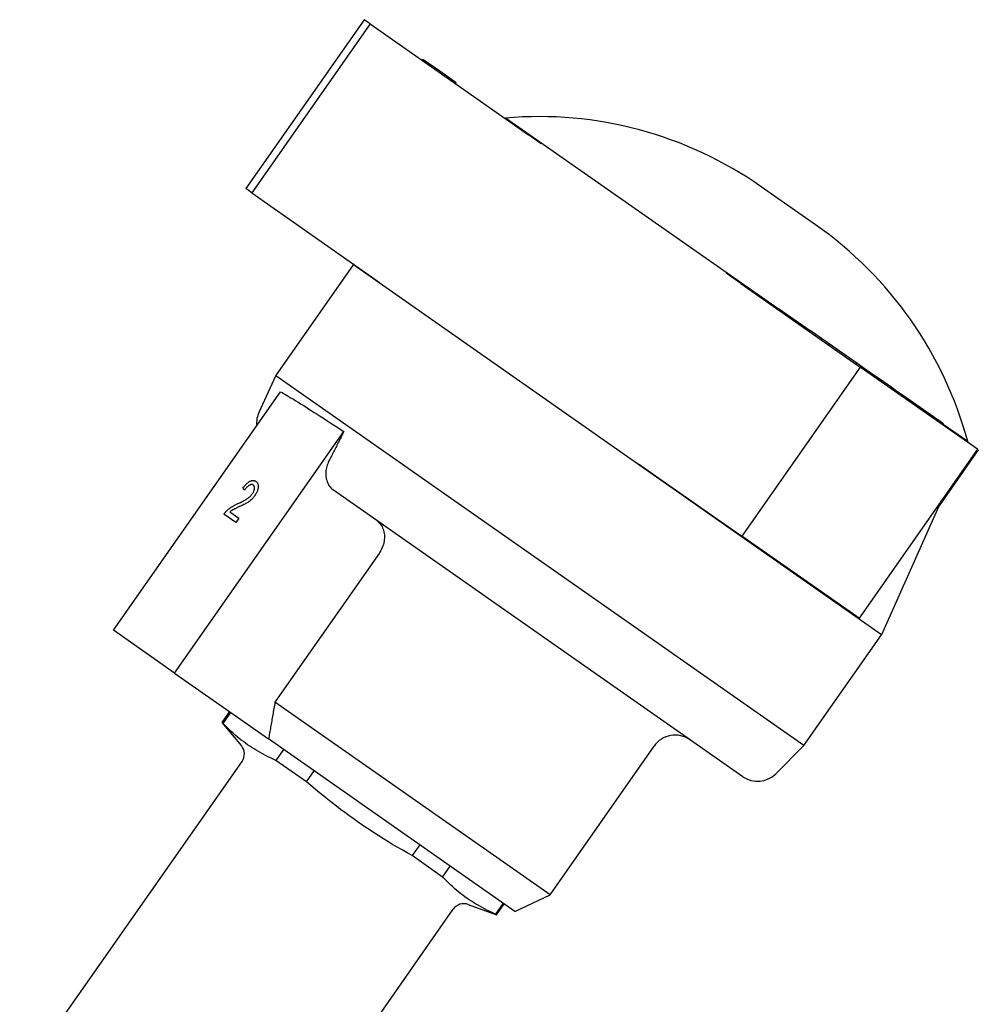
# Model space of a CAD drawing. Header units: millimetres. Extents: x 93 to 376, y -75 to 291.
# Tile 6 of 19: x 158 to 233, y 117 to 194. Entities that reach past the tile are written whole.
import ezdxf

# ---------------------------------------------------------------- set-up
doc = ezdxf.new("R2010")
doc.units = ezdxf.units.MM
doc.layers.add('Detail', color=2, linetype='Continuous')

msp = doc.modelspace()

# ---------------------------------------------------------------- linework, layer by layer
at = {"layer": 'Detail'}
for p, q in [((185.099, 193.79), (175.921, 180.683)), ((185.57, 193.46), (176.392, 180.353)), ((185.57, 193.46), (185.099, 193.79)), ((185.57, 193.46), (197.851, 184.86)), ((189.613, 190.628), (189.671, 190.71)), ((190.983, 189.792), (189.671, 190.71)), ((192.253, 188.902), (190.983, 189.792)), ((192.196, 188.82), (192.253, 188.902)), ((196.077, 186.163), (196.041, 186.128)), ((217.23, 171.351), (196.077, 186.163)), ((198.837, 184.17), (197.851, 184.86)), ((176.392, 180.353), (175.921, 180.683)), ((176.392, 180.353), (185.233, 174.163)), ((220.131, 177.878), (215.915, 180.83)), ((178.266, 166.161), (184.289, 174.763)), ((184.326, 174.798), (184.289, 174.763)), ((225.246, 146.084), (184.289, 174.763)), ((185.233, 174.163), (186.304, 173.413)), ((214.317, 173.331), (213.186, 174.123)), ((214.317, 173.331), (223.585, 166.841)), ((217.202, 171.311), (217.259, 171.392)), ((217.259, 171.392), (219.699, 169.684)), ((219.641, 169.602), (219.699, 169.684)), ((220.578, 169.069), (219.699, 169.684)), ((220.521, 168.987), (220.578, 169.069)), ((220.675, 169.001), (220.578, 169.069)), ((221.183, 168.645), (220.675, 169.001)), ((221.125, 168.564), (221.183, 168.645)), ((222.727, 167.564), (221.183, 168.645)), ((223.32, 167.148), (222.727, 167.564)), ((223.585, 166.841), (214.407, 153.735)), ((223.263, 167.067), (223.32, 167.148)), ((224.084, 166.614), (223.32, 167.148)), ((232.674, 160.477), (223.585, 166.841)), ((224.027, 166.532), (224.084, 166.614)), ((224.414, 166.383), (224.084, 166.614)), ((176.958, 163.357), (178.266, 166.161)), ((219.224, 137.483), (178.266, 166.161)), ((224.356, 166.301), (224.414, 166.383)), ((225.029, 165.952), (224.414, 166.383)), ((224.971, 165.871), (225.029, 165.952)), ((225.702, 165.481), (225.029, 165.952)), ((225.644, 165.399), (225.702, 165.481)), ((226.031, 165.25), (225.702, 165.481)), ((225.974, 165.168), (226.031, 165.25)), ((226.338, 165.035), (226.031, 165.25)), ((226.281, 164.953), (226.338, 165.035)), ((226.949, 164.608), (226.338, 165.035)), ((165.66, 146.423), (178.62, 164.932)), ((226.891, 164.526), (226.949, 164.608)), ((229.793, 162.617), (226.949, 164.608)), ((229.735, 162.535), (229.793, 162.617)), ((230.049, 162.437), (229.793, 162.617)), ((229.992, 162.355), (230.049, 162.437)), ((231.927, 161.06), (230.02, 162.395)), ((170.411, 143.096), (183.535, 161.839)), ((232.674, 160.477), (223.497, 147.371)), ((232.749, 160.425), (229.704, 156.075)), ((231.927, 161.06), (231.907, 161.014)), ((232.674, 160.477), (232.749, 160.425)), ((206.398, 159.343), (207.718, 158.419)), ((207.718, 158.419), (214.407, 153.735)), ((176.717, 157.977), (176.717, 157.977)), ((175.836, 157.304), (175.836, 157.304)), ((214.475, 135.07), (182.742, 157.29)), ((229.9, 156.515), (225.246, 146.084)), ((175.163, 154.776), (174.23, 155.43)), ((174.693, 155.61), (175.4, 155.115)), ((175.4, 155.115), (175.163, 154.776)), ((175.4, 155.115), (175.163, 154.776)), ((175.4, 155.115), (175.4, 155.115)), ((175.163, 154.776), (175.163, 154.776)), ((223.497, 147.371), (214.407, 153.735)), ((186.265, 152.382), (178.194, 140.855)), ((170.411, 143.096), (165.66, 146.423)), ((219.224, 137.483), (225.246, 146.084)), ((170.411, 143.096), (177.696, 137.995)), ((199.528, 125.916), (178.194, 140.855)), ((174.085, 139.268), (174.675, 140.111)), ((174.173, 139.206), (174.763, 140.049)), ((174.173, 139.206), (174.085, 139.268)), ((175.588, 137.477), (174.085, 139.268)), ((196.792, 124.624), (177.696, 137.995)), ((217.035, 135.294), (219.224, 137.483)), ((178.859, 137.181), (178.269, 136.338)), ((199.528, 125.916), (207.6, 137.443)), ((158.392, 111.626), (175.641, 136.26)), ((180.638, 134.679), (178.269, 136.338)), ((180.638, 134.679), (181.228, 135.522)), ((189.419, 129.786), (188.829, 128.944)), ((191.199, 127.285), (188.829, 128.944)), ((191.199, 127.285), (191.789, 128.128)), ((195.884, 125.26), (195.294, 124.417)), ((196.792, 124.624), (199.528, 125.916)), ((174.775, 100.155), (192.024, 124.789)), ((193.185, 125.155), (195.383, 124.355)), ((195.383, 124.355), (195.973, 125.198)), ((195.383, 124.355), (195.294, 124.417))]:
    msp.add_line(p, q, dxfattribs=at)
at = {"layer": 'Detail', "flags": 128}
for points in [[(178.62, 164.932), (178.739, 164.866), (178.866, 164.793), (179.001, 164.714), (179.144, 164.63), (179.296, 164.54), (179.456, 164.444), (179.623, 164.342), (179.799, 164.234), (179.983, 164.121), (180.174, 164.003), (180.372, 163.879), (180.578, 163.749), (180.791, 163.615), (181.01, 163.476), (181.236, 163.332), (181.469, 163.182), (181.708, 163.029), (181.954, 162.871), (182.204, 162.708), (182.461, 162.542), (182.722, 162.371), (182.989, 162.197), (183.26, 162.02), (183.535, 161.839)], [(183.535, 161.839), (183.486, 161.743), (183.438, 161.648), (183.389, 161.552), (183.341, 161.456), (183.293, 161.361), (183.244, 161.265), (183.196, 161.17), (183.148, 161.075), (183.099, 160.98), (183.051, 160.884), (183.003, 160.789), (182.955, 160.694), (182.907, 160.599), (182.859, 160.505), (182.811, 160.41), (182.763, 160.315), (182.715, 160.22), (182.667, 160.126), (182.619, 160.031), (182.571, 159.937), (182.524, 159.843), (182.476, 159.748), (182.428, 159.654), (182.38, 159.56)], [(182.38, 159.56), (182.329, 159.452), (182.284, 159.344), (182.246, 159.237), (182.214, 159.133), (182.187, 159.026), (182.166, 158.915), (182.149, 158.803), (182.139, 158.69), (182.134, 158.581), (182.135, 158.475), (182.142, 158.374), (182.156, 158.272), (182.177, 158.17), (182.203, 158.068), (182.234, 157.97), (182.27, 157.877), (182.311, 157.789), (182.356, 157.708), (182.409, 157.628), (182.468, 157.55), (182.531, 157.476), (182.599, 157.408), (182.67, 157.345), (182.742, 157.29)], [(175.695, 157.459), (175.744, 157.522), (175.794, 157.582), (175.842, 157.639), (175.89, 157.692), (175.938, 157.741), (175.984, 157.787), (176.031, 157.829), (176.077, 157.867), (176.122, 157.902), (176.167, 157.933), (176.211, 157.961), (176.255, 157.985), (176.298, 158.005), (176.34, 158.021), (176.382, 158.034), (176.422, 158.043), (176.462, 158.048), (176.501, 158.05), (176.539, 158.047), (176.576, 158.041), (176.612, 158.031), (176.648, 158.017), (176.682, 157.999), (176.717, 157.977)], [(175.836, 157.304), (175.83, 157.311), (175.824, 157.317), (175.818, 157.324), (175.812, 157.33), (175.806, 157.337), (175.8, 157.343), (175.794, 157.35), (175.789, 157.356), (175.783, 157.363), (175.777, 157.369), (175.771, 157.375), (175.765, 157.382), (175.759, 157.388), (175.753, 157.395), (175.747, 157.401), (175.741, 157.408), (175.735, 157.414), (175.73, 157.42), (175.724, 157.427), (175.718, 157.433), (175.712, 157.44), (175.706, 157.446), (175.7, 157.452), (175.695, 157.459)], [(176.509, 157.69), (176.487, 157.703), (176.466, 157.714), (176.443, 157.722), (176.419, 157.727), (176.395, 157.73), (176.37, 157.73), (176.345, 157.727), (176.318, 157.722), (176.291, 157.714), (176.263, 157.704), (176.234, 157.69), (176.205, 157.675), (176.175, 157.657), (176.145, 157.636), (176.114, 157.613), (176.084, 157.588), (176.054, 157.561), (176.023, 157.531), (175.992, 157.499), (175.961, 157.464), (175.93, 157.428), (175.899, 157.389), (175.868, 157.348), (175.836, 157.304)], [(176.509, 157.69), (176.488, 157.703), (176.466, 157.714), (176.443, 157.722), (176.419, 157.727), (176.395, 157.73), (176.37, 157.73), (176.345, 157.727), (176.318, 157.722), (176.291, 157.714), (176.263, 157.704), (176.234, 157.69), (176.205, 157.675), (176.175, 157.656), (176.145, 157.636), (176.114, 157.613), (176.084, 157.588), (176.054, 157.561), (176.023, 157.531), (175.992, 157.499), (175.961, 157.464), (175.93, 157.428), (175.899, 157.389), (175.868, 157.348), (175.836, 157.304)], [(176.434, 157.003), (176.458, 157.037), (176.48, 157.072), (176.5, 157.107), (176.519, 157.141), (176.535, 157.175), (176.55, 157.209), (176.564, 157.243), (176.575, 157.277), (176.585, 157.31), (176.593, 157.343), (176.6, 157.376), (176.605, 157.409), (176.608, 157.441), (176.608, 157.472), (176.607, 157.501), (176.604, 157.528), (176.599, 157.554), (176.592, 157.578), (176.583, 157.601), (176.572, 157.622), (176.559, 157.641), (176.544, 157.659), (176.528, 157.675), (176.509, 157.69)], [(176.717, 157.977), (176.749, 157.952), (176.778, 157.925), (176.804, 157.895), (176.827, 157.862), (176.846, 157.827), (176.862, 157.79), (176.875, 157.75), (176.885, 157.708), (176.891, 157.664), (176.894, 157.617), (176.893, 157.568), (176.889, 157.516), (176.882, 157.463), (176.872, 157.41), (176.859, 157.357), (176.844, 157.303), (176.826, 157.248), (176.805, 157.194), (176.781, 157.139), (176.754, 157.084), (176.725, 157.029), (176.692, 156.973), (176.657, 156.917), (176.619, 156.86)], [(176.717, 157.977), (176.749, 157.952), (176.778, 157.925), (176.804, 157.895), (176.827, 157.862), (176.846, 157.827), (176.863, 157.79), (176.875, 157.75), (176.885, 157.708), (176.891, 157.664), (176.894, 157.617), (176.893, 157.568), (176.889, 157.516), (176.882, 157.463), (176.872, 157.41), (176.859, 157.357), (176.844, 157.303), (176.826, 157.248), (176.805, 157.194), (176.781, 157.139), (176.754, 157.084), (176.725, 157.028), (176.692, 156.973), (176.657, 156.917), (176.619, 156.86)], [(175.315, 156.249), (175.396, 156.286), (175.473, 156.323), (175.547, 156.358), (175.618, 156.393), (175.685, 156.426), (175.748, 156.459), (175.808, 156.491), (175.864, 156.522), (175.917, 156.552), (175.966, 156.581), (176.012, 156.61), (176.053, 156.638), (176.093, 156.665), (176.131, 156.693), (176.167, 156.722), (176.202, 156.751), (176.236, 156.781), (176.269, 156.811), (176.3, 156.842), (176.329, 156.873), (176.358, 156.904), (176.385, 156.937), (176.41, 156.969), (176.434, 157.003)], [(176.619, 156.86), (176.588, 156.818), (176.556, 156.776), (176.524, 156.736), (176.49, 156.696), (176.455, 156.657), (176.419, 156.62), (176.382, 156.583), (176.344, 156.548), (176.305, 156.513), (176.264, 156.479), (176.221, 156.445), (176.176, 156.412), (176.129, 156.379), (176.08, 156.347), (176.029, 156.315), (175.977, 156.284), (175.92, 156.252), (175.857, 156.218), (175.788, 156.182), (175.712, 156.144), (175.63, 156.105), (175.542, 156.063), (175.448, 156.018), (175.348, 155.972)], [(176.619, 156.86), (176.588, 156.818), (176.556, 156.776), (176.524, 156.736), (176.49, 156.696), (176.455, 156.657), (176.419, 156.62), (176.382, 156.583), (176.345, 156.548), (176.305, 156.513), (176.264, 156.479), (176.221, 156.445), (176.176, 156.412), (176.129, 156.379), (176.08, 156.347), (176.03, 156.315), (175.977, 156.284), (175.92, 156.252), (175.857, 156.218), (175.788, 156.182), (175.712, 156.144), (175.63, 156.105), (175.542, 156.063), (175.448, 156.018), (175.348, 155.972)], [(174.42, 155.661), (174.448, 155.69), (174.477, 155.718), (174.506, 155.745), (174.536, 155.772), (174.567, 155.798), (174.598, 155.824), (174.629, 155.849), (174.661, 155.874), (174.693, 155.898), (174.726, 155.922), (174.759, 155.945), (174.793, 155.968), (174.828, 155.991), (174.864, 156.014), (174.902, 156.037), (174.942, 156.06), (174.983, 156.083), (175.026, 156.106), (175.07, 156.13), (175.116, 156.153), (175.163, 156.177), (175.212, 156.201), (175.263, 156.225), (175.315, 156.249)], [(175.348, 155.972), (175.293, 155.947), (175.24, 155.923), (175.192, 155.9), (175.146, 155.879), (175.104, 155.859), (175.065, 155.84), (175.029, 155.822), (174.996, 155.805), (174.967, 155.79), (174.941, 155.776), (174.918, 155.763), (174.898, 155.752), (174.88, 155.741), (174.862, 155.73), (174.844, 155.718), (174.826, 155.707), (174.809, 155.695), (174.792, 155.684), (174.775, 155.672), (174.758, 155.66), (174.742, 155.648), (174.725, 155.635), (174.709, 155.623), (174.693, 155.61)], [(175.348, 155.972), (175.293, 155.947), (175.24, 155.923), (175.192, 155.9), (175.146, 155.879), (175.104, 155.859), (175.065, 155.839), (175.029, 155.822), (174.996, 155.805), (174.967, 155.79), (174.941, 155.776), (174.918, 155.763), (174.898, 155.752), (174.88, 155.741), (174.862, 155.73), (174.844, 155.718), (174.827, 155.707), (174.809, 155.695), (174.792, 155.684), (174.775, 155.672), (174.758, 155.66), (174.742, 155.647), (174.725, 155.635), (174.709, 155.623), (174.693, 155.61)], [(174.23, 155.43), (174.237, 155.44), (174.244, 155.451), (174.252, 155.461), (174.259, 155.472), (174.267, 155.482), (174.274, 155.492), (174.282, 155.502), (174.289, 155.512), (174.297, 155.522), (174.305, 155.532), (174.313, 155.542), (174.321, 155.552), (174.329, 155.561), (174.337, 155.571), (174.345, 155.58), (174.353, 155.59), (174.361, 155.599), (174.369, 155.608), (174.378, 155.617), (174.386, 155.626), (174.394, 155.635), (174.403, 155.644), (174.411, 155.653), (174.42, 155.661)], [(186.072, 154.958), (186.153, 154.895), (186.233, 154.823), (186.308, 154.744), (186.378, 154.658), (186.441, 154.569), (186.495, 154.478), (186.542, 154.382), (186.584, 154.277), (186.619, 154.166), (186.648, 154.051), (186.669, 153.936), (186.683, 153.821), (186.688, 153.705), (186.685, 153.583), (186.675, 153.457), (186.658, 153.33), (186.634, 153.205), (186.603, 153.085), (186.565, 152.966), (186.518, 152.845), (186.463, 152.723), (186.401, 152.603), (186.335, 152.489), (186.265, 152.382)], [(178.194, 140.855), (178.172, 140.729), (178.15, 140.605), (178.128, 140.481), (178.107, 140.357), (178.085, 140.234), (178.064, 140.111), (178.043, 139.989), (178.021, 139.868), (178, 139.747), (177.979, 139.627), (177.959, 139.507), (177.938, 139.388), (177.917, 139.269), (177.897, 139.15), (177.876, 139.033), (177.856, 138.915), (177.835, 138.799), (177.815, 138.682), (177.795, 138.567), (177.775, 138.451), (177.755, 138.337), (177.735, 138.222), (177.716, 138.109), (177.696, 137.995)], [(178.269, 136.338), (178.06, 136.43), (177.857, 136.523), (177.66, 136.618), (177.468, 136.714), (177.281, 136.812), (177.097, 136.911), (176.918, 137.012), (176.742, 137.116), (176.569, 137.221), (176.399, 137.329), (176.232, 137.44), (176.067, 137.553), (175.904, 137.669), (175.743, 137.788), (175.583, 137.911), (175.425, 138.037), (175.268, 138.167), (175.111, 138.301), (174.955, 138.44), (174.799, 138.583), (174.643, 138.73), (174.487, 138.883), (174.33, 139.042), (174.173, 139.206)], [(188.829, 128.944), (188.438, 129.164), (188.055, 129.383), (187.682, 129.601), (187.315, 129.819), (186.956, 130.037), (186.603, 130.255), (186.255, 130.474), (185.913, 130.694), (185.575, 130.915), (185.24, 131.139), (184.909, 131.364), (184.58, 131.592), (184.253, 131.823), (183.928, 132.057), (183.604, 132.295), (183.28, 132.537), (182.956, 132.784), (182.631, 133.036), (182.305, 133.293), (181.978, 133.556), (181.648, 133.826), (181.315, 134.102), (180.979, 134.387), (180.638, 134.679)], [(195.294, 124.417), (195.086, 124.509), (194.883, 124.602), (194.686, 124.696), (194.494, 124.792), (194.306, 124.89), (194.123, 124.989), (193.943, 125.091), (193.767, 125.194), (193.595, 125.3), (193.425, 125.408), (193.258, 125.518), (193.093, 125.631), (192.93, 125.748), (192.769, 125.867), (192.609, 125.99), (192.451, 126.116), (192.294, 126.246), (192.137, 126.38), (191.981, 126.518), (191.825, 126.661), (191.669, 126.809), (191.513, 126.962), (191.356, 127.12), (191.199, 127.285)]]:
    msp.add_lwpolyline(points, dxfattribs=at)
at = {"layer": 'Detail'}
for centre, radius, start, end in [((198.651, 156.175), 30.098, 55, 94.90677), ((202.867, 153.223), 30.098, 15.09323, 55), ((178.77, 162.512), 1.999, 155, 185.89512), ((209.238, 136.296), 1.999, 55, 145), ((174.822, 136.834), 1, 325, 40), ((215.622, 136.708), 1.999, 235, 315), ((192.843, 124.215), 1, 70, 145)]:
    msp.add_arc(centre, radius, start, end, dxfattribs=at)

doc.saveas('drawing.dxf')
